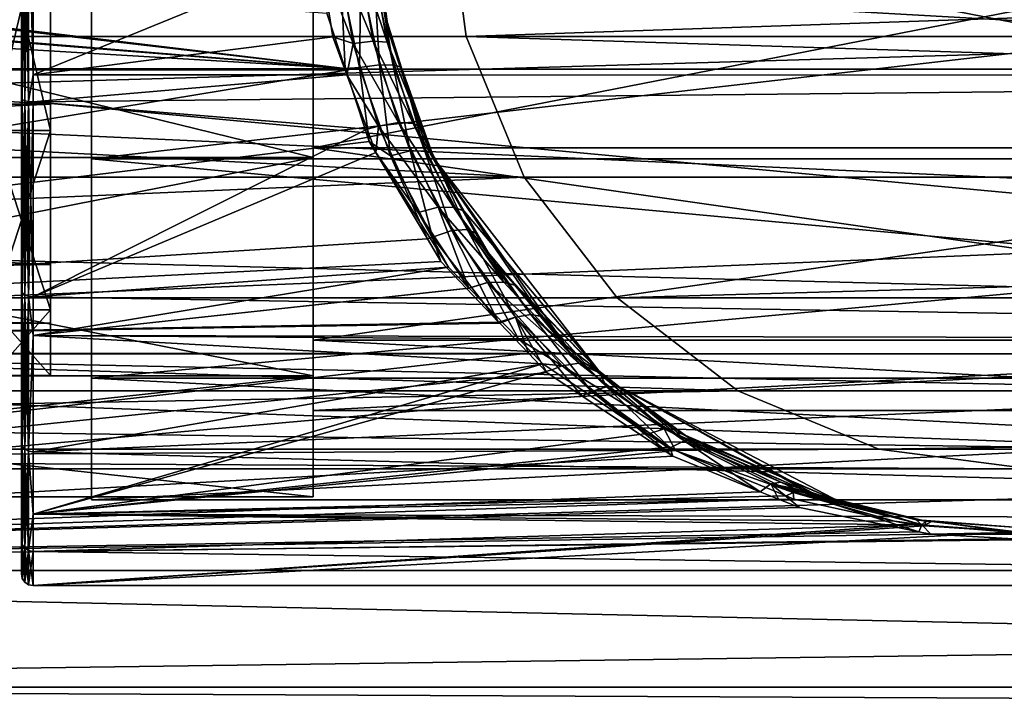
# Model space of a CAD drawing. Extents: x 0 to 200, y 18 to 95.
# Tile 166 of 256: x 91 to 108, y 33 to 45. Entities that reach past the tile are written whole.
import ezdxf

# ---------------------------------------------------------------- set-up
doc = ezdxf.new("R2010")
doc.units = 0

msp = doc.modelspace()

# ---------------------------------------------------------------- linework, layer by layer
for points in [[(92.199997, 51.91296, 55.730465), (92.199997, 47.227016, 56.799999), (92.199997, 42.541073, 36.269535)], [(92.199997, 47.227016, 35.200001), (92.199997, 51.91296, 55.730465), (92.199997, 42.541073, 36.269535)], [(90.999992, 47.227016, 57.799999), (90.999992, 50.873417, 34.777534), (90.999992, 43.580612, 57.222466)], [(90.999992, 50.873417, 34.777534), (90.999992, 47.227016, 34.200001), (90.999992, 43.580612, 57.222466)], [(91.499992, 43.477016, 264.504822), (33.5, 47.227016, 263.5), (33.5, 43.477016, 264.504822)], [(91.499992, 47.227016, 263.5), (33.5, 47.227016, 263.5), (91.499992, 43.477016, 264.504822)], [(91.499992, 47.227016, 278.5), (91.499992, 43.477016, 277.495178), (33.5, 43.477016, 277.495178)], [(33.5, 47.227016, 278.5), (91.499992, 47.227016, 278.5), (33.5, 43.477016, 277.495178)], [(118.275154, 47.227016, 282.913177), (34.499989, 47.227016, 282.913177), (34.840733, 44.638824, 282.572418)], [(117.93441, 44.638824, 282.572418), (118.275154, 47.227016, 282.913177), (34.840733, 44.638824, 282.572418)], [(98.275146, 47.227016, 262.913177), (98.615891, 44.638824, 263.253906), (54.159252, 44.638824, 263.253906)], [(54.499992, 47.227016, 262.913177), (98.275146, 47.227016, 262.913177), (54.159252, 44.638824, 263.253906)], [(122.799995, 44.077702, 284.641174), (66.999992, 47.227016, 285), (66.999992, 44.077702, 284.641174)], [(122.799995, 47.227016, 285), (66.999992, 47.227016, 285), (122.799995, 44.077702, 284.641174)], [(95.999992, 42.562767, 261.314575), (76.999992, 47.227016, 260.25), (76.999992, 42.562767, 261.314575)], [(95.999992, 47.227016, 260.25), (76.999992, 47.227016, 260.25), (95.999992, 42.562767, 261.314575)], [(95.999992, 47.227016, 281.75), (95.999992, 42.562767, 280.685425), (76.999992, 42.562767, 280.685425)], [(76.999992, 47.227016, 281.75), (95.999992, 47.227016, 281.75), (76.999992, 42.562767, 280.685425)], [(90.5, 47.227016, 262.600006), (91.499992, 43.027016, 263.725372), (90.5, 43.027016, 263.725372)], [(90.5, 47.227016, 262.600006), (91.499992, 47.227016, 262.600006), (91.499992, 43.027016, 263.725372)], [(91.499992, 47.227016, 279.399994), (90.5, 47.227016, 279.399994), (90.5, 43.027016, 278.274597)], [(91.499992, 43.027016, 278.274597), (91.499992, 47.227016, 279.399994), (90.5, 43.027016, 278.274597)], [(90.999992, 43.580612, 34.777534), (90.999992, 47.227016, 34.200001), (91.015221, 43.556965, 34.704742)], [(90.999992, 47.227016, 34.200001), (91.015221, 47.227016, 34.123463), (91.015221, 43.556965, 34.704742)], [(91.015221, 47.227016, 57.876537), (90.999992, 43.580612, 57.222466), (91.015221, 43.556965, 57.295258)], [(90.999992, 43.580612, 57.222466), (90.999992, 47.227016, 34.200001), (90.999992, 43.580612, 34.777534)], [(91.015221, 47.227016, 57.876537), (90.999992, 47.227016, 57.799999), (90.999992, 43.580612, 57.222466)], [(91.015221, 43.556965, 34.704742), (91.015221, 47.227016, 34.123463), (91.058571, 43.536911, 34.643032)], [(91.015221, 47.227016, 34.123463), (91.058571, 47.227016, 34.058578), (91.058571, 43.536911, 34.643032)], [(91.058571, 47.227016, 57.941422), (91.015221, 43.556965, 57.295258), (91.058571, 43.536911, 57.356968)], [(91.058571, 47.227016, 57.941422), (91.015221, 47.227016, 57.876537), (91.015221, 43.556965, 57.295258)], [(91.058571, 43.536911, 34.643032), (91.058571, 47.227016, 34.058578), (91.123451, 43.523518, 34.601803)], [(91.058571, 47.227016, 34.058578), (91.123451, 47.227016, 34.015224), (91.123451, 43.523518, 34.601803)], [(91.123451, 47.227016, 57.984776), (91.058571, 43.536911, 57.356968), (91.123451, 43.523518, 57.398201)], [(91.123451, 47.227016, 57.984776), (91.058571, 47.227016, 57.941422), (91.058571, 43.536911, 57.356968)], [(91.123451, 47.227016, 34.015224), (91.199997, 43.979828, 34.514305), (91.123451, 43.523518, 34.601803)], [(91.199997, 43.979828, 57.485695), (91.123451, 47.227016, 57.984776), (91.123451, 43.523518, 57.398201)], [(91.123451, 47.227016, 34.015224), (91.199997, 47.227016, 34), (91.199997, 43.979828, 34.514305)], [(91.199997, 47.227016, 58), (91.123451, 47.227016, 57.984776), (91.199997, 43.979828, 57.485695)], [(91.199997, 47.227016, 34), (135, 47.227016, 34), (135, 43.96973, 34.450539)], [(91.199997, 43.979828, 34.514305), (91.199997, 47.227016, 34), (135, 43.96973, 34.450539)], [(96.119995, 45.989258, 57.89827), (91.199997, 47.227016, 58), (91.199997, 43.979828, 57.485695)], [(91.499992, 47.227016, 263.5), (91.499992, 43.477016, 264.504822), (91.499992, 43.027016, 263.725372)], [(91.499992, 47.227016, 262.600006), (91.499992, 47.227016, 263.5), (91.499992, 43.027016, 263.725372)], [(91.499992, 43.477016, 277.495178), (91.499992, 47.227016, 279.399994), (91.499992, 43.027016, 278.274597)], [(91.499992, 47.227016, 278.5), (91.499992, 47.227016, 279.399994), (91.499992, 43.477016, 277.495178)], [(133, 42.541073, 36.269535), (92.199997, 47.227016, 35.200001), (92.199997, 42.541073, 36.269535)], [(92.199997, 47.227016, 56.799999), (92.199997, 42.541073, 55.730465), (92.199997, 42.541073, 36.269535)], [(133, 47.227016, 35.200001), (92.199997, 47.227016, 35.200001), (133, 42.541073, 36.269535)], [(133, 47.227016, 56.799999), (133, 42.541073, 55.730465), (92.199997, 42.541073, 55.730465)], [(92.199997, 47.227016, 56.799999), (133, 47.227016, 56.799999), (92.199997, 42.541073, 55.730465)], [(95.999992, 42.727016, 263.20578), (95.999992, 47.227016, 260.25), (95.999992, 42.562767, 261.314575)], [(95.999992, 47.227016, 280), (95.999992, 42.727016, 278.79422), (95.999992, 42.562767, 280.685425)], [(95.999992, 47.227016, 281.75), (95.999992, 47.227016, 280), (95.999992, 42.562767, 280.685425)], [(95.999992, 47.227016, 262), (95.999992, 47.227016, 260.25), (95.999992, 42.727016, 263.20578)], [(118.999992, 42.727016, 263.20578), (95.999992, 47.227016, 262), (95.999992, 42.727016, 263.20578)], [(118.999992, 47.227016, 262), (95.999992, 47.227016, 262), (118.999992, 42.727016, 263.20578)], [(118.999992, 47.227016, 280), (118.999992, 42.727016, 278.79422), (95.999992, 42.727016, 278.79422)], [(95.999992, 47.227016, 280), (118.999992, 47.227016, 280), (95.999992, 42.727016, 278.79422)], [(98.275146, 47.227016, 36), (174.799988, 47.227016, 36), (98.615891, 44.638824, 36.34074)], [(98.615891, 44.638824, 263.253906), (98.275146, 47.227016, 262.913177), (98.615891, 44.638824, 36.34074)], [(98.275146, 47.227016, 262.913177), (98.275146, 47.227016, 36), (98.615891, 44.638824, 36.34074)], [(98.615891, 44.638824, 36.34074), (174.799988, 47.227016, 36), (174.799988, 42.227016, 37.339745)], [(74.316643, 45.926861, 257.060516), (74.728935, 46.62606, 257.014862), (96.545555, 44.088249, 257.402344)], [(74.728935, 46.62606, 257.014862), (74.775101, 46.70435, 257.009766), (96.545555, 44.088249, 257.402344)], [(74.775101, 46.70435, 257.009766), (96.231926, 45.035286, 257.172638), (96.545555, 44.088249, 257.402344)], [(73.560524, 45.463825, 257.111481), (74.237709, 45.878529, 257.065826), (96.545555, 44.088249, 257.402344)], [(74.237709, 45.878529, 257.065826), (74.316643, 45.926861, 257.060516), (96.545555, 44.088249, 257.402344)], [(96.334763, 44.631504, 57.715942), (96.119995, 45.989258, 57.89827), (91.199997, 43.979828, 57.485695)], [(96.426964, 46.010456, 58.002789), (96.119995, 45.989258, 57.89827), (96.681061, 44.519485, 57.741039)], [(96.119995, 45.989258, 57.89827), (96.334763, 44.631504, 57.715942), (96.681061, 44.519485, 57.741039)], [(96.77092, 46.026127, 58.22604), (96.426964, 46.010456, 58.002789), (97.026245, 44.556744, 57.959797)], [(97.026245, 44.556744, 57.959797), (96.426964, 46.010456, 58.002789), (96.681061, 44.519485, 57.741039)], [(96.997948, 46.016129, 58.567722), (96.77092, 46.026127, 58.22604), (97.26281, 44.538433, 58.294609)], [(96.77092, 46.026127, 58.22604), (97.026245, 44.556744, 57.959797), (97.26281, 44.538433, 58.294609)], [(97.288773, 44.723507, 58.709862), (96.997948, 46.016129, 58.567722), (97.26281, 44.538433, 58.294609)], [(97.119308, 45.999557, 58.880196), (96.997948, 46.016129, 58.567722), (97.288773, 44.723507, 58.709862)], [(97.21637, 45.055992, 256.188171), (97.119308, 45.999557, 58.880196), (97.288773, 44.723507, 58.709862)], [(96.231926, 45.035286, 257.172638), (96.471352, 45.643929, 257.026825), (96.545555, 44.088249, 257.402344)], [(96.471352, 45.643929, 257.026825), (96.814903, 45.668266, 256.803894), (96.788887, 44.103355, 257.304688)], [(96.471352, 45.643929, 257.026825), (96.788887, 44.103355, 257.304688), (96.545555, 44.088249, 257.402344)], [(96.814903, 45.668266, 256.803894), (97.132103, 44.154179, 257.085724), (96.788887, 44.103355, 257.304688)], [(96.814903, 45.668266, 256.803894), (97.042679, 45.661793, 256.462708), (97.132103, 44.154179, 257.085724)], [(97.042679, 45.661793, 256.462708), (97.21637, 45.055992, 256.188171), (97.368675, 44.146046, 256.75061)], [(97.132103, 44.154179, 257.085724), (97.042679, 45.661793, 256.462708), (97.368675, 44.146046, 256.75061)], [(73.560524, 45.463825, 257.111481), (96.545555, 44.088249, 257.402344), (66.999992, 44.077702, 257.358826)], [(97.21637, 45.055992, 256.188171), (97.288773, 44.723507, 58.709862), (97.506714, 44.11536, 256.436829)], [(97.368675, 44.146046, 256.75061), (97.21637, 45.055992, 256.188171), (97.506714, 44.11536, 256.436829)], [(97.288773, 44.723507, 58.709862), (97.26281, 44.538433, 58.294609), (97.852348, 43.084114, 58.147713)], [(97.868851, 42.942162, 256.746979), (97.288773, 44.723507, 58.709862), (98.03582, 42.635475, 256.885162)], [(97.288773, 44.723507, 58.709862), (97.852348, 43.084114, 58.147713), (98.03582, 42.635475, 256.885162)], [(97.506714, 44.11536, 256.436829), (97.288773, 44.723507, 58.709862), (97.868851, 42.942162, 256.746979)], [(117.93441, 44.638824, 282.572418), (34.840733, 44.638824, 282.572418), (35.839737, 42.227016, 281.573425)], [(116.93541, 42.227016, 281.573425), (117.93441, 44.638824, 282.572418), (35.839737, 42.227016, 281.573425)], [(54.159252, 44.638824, 263.253906), (99.614899, 42.227016, 264.25293), (53.160252, 42.227016, 264.25293)], [(54.159252, 44.638824, 263.253906), (98.615891, 44.638824, 263.253906), (99.614899, 42.227016, 264.25293)], [(96.576744, 43.981613, 57.511532), (96.334763, 44.631504, 57.715942), (91.199997, 43.979828, 57.485695)], [(96.681061, 44.519485, 57.741039), (96.334763, 44.631504, 57.715942), (96.576744, 43.981613, 57.511532)], [(97.026245, 44.556744, 57.959797), (96.681061, 44.519485, 57.741039), (97.460754, 43.16433, 57.511505)], [(97.26281, 44.538433, 58.294609), (97.026245, 44.556744, 57.959797), (97.710938, 43.145573, 57.836231)], [(97.026245, 44.556744, 57.959797), (97.460754, 43.16433, 57.511505), (97.710938, 43.145573, 57.836231)], [(97.26281, 44.538433, 58.294609), (97.710938, 43.145573, 57.836231), (97.852348, 43.084114, 58.147713)], [(98.615891, 44.638824, 36.34074), (174.799988, 42.227016, 37.339745), (99.614899, 42.227016, 37.339745)], [(99.614899, 42.227016, 264.25293), (98.615891, 44.638824, 263.253906), (99.614899, 42.227016, 37.339745)], [(98.615891, 44.638824, 263.253906), (98.615891, 44.638824, 36.34074), (99.614899, 42.227016, 37.339745)], [(96.681061, 44.519485, 57.741039), (96.576744, 43.981613, 57.511532), (97.115082, 43.102032, 57.299332)], [(97.460754, 43.16433, 57.511505), (96.681061, 44.519485, 57.741039), (97.115082, 43.102032, 57.299332)], [(66.999992, 44.077702, 257.358826), (96.545555, 44.088249, 257.402344), (96.55484, 44.0602, 257.40918)], [(66.999992, 44.077702, 257.358826), (96.55484, 44.0602, 257.40918), (66.999992, 39.196945, 259.53186)], [(122.799995, 41.532703, 283.789642), (66.999992, 44.077702, 284.641174), (66.999992, 39.196945, 282.468109)], [(122.799995, 44.077702, 284.641174), (66.999992, 44.077702, 284.641174), (122.799995, 41.532703, 283.789642)], [(96.55484, 44.0602, 257.40918), (96.95916, 42.839298, 257.705353), (66.999992, 39.196945, 259.53186)], [(96.545555, 44.088249, 257.402344), (96.788887, 44.103355, 257.304688), (96.55484, 44.0602, 257.40918)], [(96.55484, 44.0602, 257.40918), (96.788887, 44.103355, 257.304688), (96.95916, 42.839298, 257.705353)], [(96.788887, 44.103355, 257.304688), (97.132103, 44.154179, 257.085724), (97.321457, 42.59499, 257.760193)], [(96.95916, 42.839298, 257.705353), (96.788887, 44.103355, 257.304688), (97.321457, 42.59499, 257.760193)], [(97.132103, 44.154179, 257.085724), (97.662155, 42.676617, 257.546692), (97.321457, 42.59499, 257.760193)], [(97.132103, 44.154179, 257.085724), (97.368675, 44.146046, 256.75061), (97.662155, 42.676617, 257.546692)], [(97.368675, 44.146046, 256.75061), (97.506714, 44.11536, 256.436829), (97.910301, 42.674911, 257.219971)], [(97.662155, 42.676617, 257.546692), (97.368675, 44.146046, 256.75061), (97.910301, 42.674911, 257.219971)], [(97.506714, 44.11536, 256.436829), (97.868851, 42.942162, 256.746979), (97.910301, 42.674911, 257.219971)], [(91.123451, 43.523518, 34.601803), (91.199997, 43.979828, 34.514305), (91.199997, 43.51881, 34.587322)], [(91.199997, 43.979828, 57.485695), (91.123451, 43.523518, 57.398201), (91.199997, 43.51881, 57.412678)], [(96.576744, 43.981613, 57.511532), (91.199997, 43.51881, 57.412678), (96.923187, 43.051147, 57.218876)], [(96.576744, 43.981613, 57.511532), (91.199997, 43.979828, 57.485695), (91.199997, 43.51881, 57.412678)], [(91.199997, 43.979828, 34.514305), (135, 43.96973, 34.450539), (91.199997, 43.51881, 34.587322)], [(91.199997, 43.51881, 34.587322), (135, 43.96973, 34.450539), (135, 39.43364, 36.87513)], [(97.115082, 43.102032, 57.299332), (96.576744, 43.981613, 57.511532), (96.923187, 43.051147, 57.218876)], [(90.999992, 40.291149, 36.453598), (90.999992, 43.580612, 34.777534), (91.015221, 40.246162, 36.391682)], [(90.999992, 43.580612, 34.777534), (91.015221, 43.556965, 34.704742), (91.015221, 40.246162, 36.391682)], [(90.999992, 43.580612, 57.222466), (90.999992, 43.580612, 34.777534), (90.999992, 40.291149, 36.453598)], [(90.999992, 40.291149, 55.546402), (90.999992, 43.580612, 57.222466), (90.999992, 40.291149, 36.453598)], [(91.015221, 43.556965, 57.295258), (90.999992, 43.580612, 57.222466), (90.999992, 40.291149, 55.546402)], [(91.015221, 43.556965, 57.295258), (90.999992, 40.291149, 55.546402), (91.015221, 40.246162, 55.608318)], [(91.015221, 40.246162, 36.391682), (91.015221, 43.556965, 34.704742), (91.058571, 40.208023, 36.339188)], [(91.015221, 43.556965, 34.704742), (91.058571, 43.536911, 34.643032), (91.058571, 40.208023, 36.339188)], [(91.058571, 43.536911, 57.356968), (91.015221, 43.556965, 57.295258), (91.015221, 40.246162, 55.608318)], [(91.058571, 43.536911, 57.356968), (91.015221, 40.246162, 55.608318), (91.058571, 40.208023, 55.660812)], [(91.058571, 40.208023, 36.339188), (91.058571, 43.536911, 34.643032), (91.123451, 40.182541, 36.304111)], [(91.058571, 43.536911, 34.643032), (91.123451, 43.523518, 34.601803), (91.123451, 40.182541, 36.304111)], [(91.123451, 43.523518, 57.398201), (91.058571, 43.536911, 57.356968), (91.058571, 40.208023, 55.660812)], [(91.123451, 43.523518, 57.398201), (91.058571, 40.208023, 55.660812), (91.123451, 40.182541, 55.695889)], [(91.123451, 40.182541, 36.304111), (91.123451, 43.523518, 34.601803), (91.199997, 40.173592, 36.291798)], [(91.123451, 43.523518, 34.601803), (91.199997, 43.51881, 34.587322), (91.199997, 40.173592, 36.291798)], [(91.199997, 43.51881, 57.412678), (91.123451, 43.523518, 57.398201), (91.123451, 40.182541, 55.695889)], [(91.199997, 43.51881, 57.412678), (91.123451, 40.182541, 55.695889), (91.199997, 40.173592, 55.708206)], [(91.199997, 40.173592, 36.291798), (91.199997, 43.51881, 34.587322), (135, 39.43364, 36.87513)], [(96.923187, 43.051147, 57.218876), (91.199997, 43.51881, 57.412678), (91.199997, 40.173592, 55.708206)], [(91.499992, 40.731827, 267.25), (33.5, 43.477016, 264.504822), (33.5, 40.731827, 267.25)], [(91.499992, 43.477016, 264.504822), (33.5, 43.477016, 264.504822), (91.499992, 40.731827, 267.25)], [(91.499992, 43.477016, 277.495178), (91.499992, 40.731827, 274.75), (33.5, 40.731827, 274.75)], [(33.5, 43.477016, 277.495178), (91.499992, 43.477016, 277.495178), (33.5, 40.731827, 274.75)], [(91.499992, 43.477016, 264.504822), (91.499992, 40.731827, 267.25), (91.499992, 39.9524, 266.799988)], [(91.499992, 43.027016, 263.725372), (91.499992, 43.477016, 264.504822), (91.499992, 39.9524, 266.799988)], [(91.499992, 43.477016, 277.495178), (91.499992, 43.027016, 278.274597), (91.499992, 40.731827, 274.75)], [(90.5, 43.027016, 263.725372), (91.499992, 39.9524, 266.799988), (90.5, 39.9524, 266.799988)], [(90.5, 43.027016, 263.725372), (91.499992, 43.027016, 263.725372), (91.499992, 39.9524, 266.799988)], [(91.499992, 43.027016, 278.274597), (90.5, 43.027016, 278.274597), (90.5, 39.9524, 275.200012)], [(91.499992, 39.9524, 275.200012), (91.499992, 43.027016, 278.274597), (90.5, 39.9524, 275.200012)], [(97.073044, 42.648689, 57.092293), (96.923187, 43.051147, 57.218876), (91.199997, 40.173592, 55.708206)], [(91.499992, 40.731827, 274.75), (91.499992, 43.027016, 278.274597), (91.499992, 39.9524, 275.200012)], [(97.115082, 43.102032, 57.299332), (96.923187, 43.051147, 57.218876), (97.073044, 42.648689, 57.092293)], [(97.115082, 43.102032, 57.299332), (97.073044, 42.648689, 57.092293), (97.795982, 41.620171, 56.619194)], [(97.460754, 43.16433, 57.511505), (97.115082, 43.102032, 57.299332), (98.139214, 41.714985, 56.823154)], [(98.139214, 41.714985, 56.823154), (97.115082, 43.102032, 57.299332), (97.795982, 41.620171, 56.619194)], [(97.710938, 43.145573, 57.836231), (97.460754, 43.16433, 57.511505), (98.405434, 41.706261, 57.135311)], [(97.460754, 43.16433, 57.511505), (98.139214, 41.714985, 56.823154), (98.405434, 41.706261, 57.135311)], [(97.710938, 43.145573, 57.836231), (98.405434, 41.706261, 57.135311), (98.578316, 41.651043, 57.432705)], [(98.01358, 42.615108, 57.986889), (97.710938, 43.145573, 57.836231), (98.578316, 41.651043, 57.432705)], [(98.011208, 42.621998, 57.989254), (97.710938, 43.145573, 57.836231), (98.01358, 42.615108, 57.986889)], [(97.852348, 43.084114, 58.147713), (97.710938, 43.145573, 57.836231), (98.011208, 42.621998, 57.989254)], [(98.03582, 42.635475, 256.885162), (97.852348, 43.084114, 58.147713), (98.011208, 42.621998, 57.989254)], [(97.910301, 42.674911, 257.219971), (97.868851, 42.942162, 256.746979), (98.03582, 42.635475, 256.885162)], [(96.95916, 42.839298, 257.705353), (97.955971, 41.16729, 258.409363), (66.999992, 39.196945, 259.53186)], [(95.999992, 42.727016, 278.79422), (95.999992, 39.432785, 275.5), (95.999992, 38.822327, 277.702515)], [(95.999992, 42.562767, 280.685425), (95.999992, 42.727016, 278.79422), (95.999992, 38.822327, 277.702515)], [(95.999992, 42.727016, 263.20578), (95.999992, 42.562767, 261.314575), (95.999992, 39.432785, 266.5)], [(118.999992, 39.432785, 266.5), (95.999992, 42.727016, 263.20578), (95.999992, 39.432785, 266.5)], [(118.999992, 42.727016, 263.20578), (95.999992, 42.727016, 263.20578), (118.999992, 39.432785, 266.5)], [(118.999992, 42.727016, 278.79422), (118.999992, 39.432785, 275.5), (95.999992, 39.432785, 275.5)], [(95.999992, 42.727016, 278.79422), (118.999992, 42.727016, 278.79422), (95.999992, 39.432785, 275.5)], [(96.95916, 42.839298, 257.705353), (97.321457, 42.59499, 257.760193), (97.955971, 41.16729, 258.409363)], [(97.321457, 42.59499, 257.760193), (97.662155, 42.676617, 257.546692), (98.040977, 41.19836, 258.354462)], [(97.662155, 42.676617, 257.546692), (98.375099, 41.314209, 258.146454), (98.040977, 41.19836, 258.354462)], [(97.662155, 42.676617, 257.546692), (97.910301, 42.674911, 257.219971), (98.375099, 41.314209, 258.146454)], [(97.910301, 42.674911, 257.219971), (98.633583, 41.327869, 257.828156), (98.375099, 41.314209, 258.146454)], [(97.910301, 42.674911, 257.219971), (98.03582, 42.635475, 256.885162), (98.633583, 41.327869, 257.828156)], [(95.999992, 38.822327, 264.297485), (76.999992, 42.562767, 261.314575), (76.999992, 38.822327, 264.297485)], [(95.999992, 42.562767, 261.314575), (76.999992, 42.562767, 261.314575), (95.999992, 38.822327, 264.297485)], [(95.999992, 42.562767, 280.685425), (95.999992, 38.822327, 277.702515), (76.999992, 38.822327, 277.702515)], [(76.999992, 42.562767, 280.685425), (95.999992, 42.562767, 280.685425), (76.999992, 38.822327, 277.702515)], [(98.315575, 40.685989, 56.060566), (97.073044, 42.648689, 57.092293), (91.199997, 40.173592, 55.708206)], [(92.199997, 38.783234, 39.266312), (92.199997, 42.541073, 36.269535), (92.199997, 36.697792, 48.403225)], [(92.199997, 42.541073, 36.269535), (92.199997, 38.783234, 52.733688), (92.199997, 36.697792, 48.403225)], [(133, 38.783234, 39.266312), (92.199997, 42.541073, 36.269535), (92.199997, 38.783234, 39.266312)], [(133, 42.541073, 36.269535), (92.199997, 42.541073, 36.269535), (133, 38.783234, 39.266312)], [(133, 42.541073, 55.730465), (133, 38.783234, 52.733688), (92.199997, 38.783234, 52.733688)], [(92.199997, 42.541073, 55.730465), (133, 42.541073, 55.730465), (92.199997, 38.783234, 52.733688)], [(92.199997, 42.541073, 36.269535), (92.199997, 42.541073, 55.730465), (92.199997, 38.783234, 52.733688)], [(95.999992, 39.432785, 266.5), (95.999992, 42.562767, 261.314575), (95.999992, 38.822327, 264.297485)], [(97.795982, 41.620171, 56.619194), (97.073044, 42.648689, 57.092293), (98.315575, 40.685989, 56.060566)], [(97.321457, 42.59499, 257.760193), (98.040977, 41.19836, 258.354462), (97.955971, 41.16729, 258.409363)], [(98.03582, 42.635475, 256.885162), (98.011208, 42.621998, 57.989254), (98.782028, 41.264801, 257.502747)], [(98.011208, 42.621998, 57.989254), (98.01358, 42.615108, 57.986889), (98.902473, 41.04356, 257.602448)], [(98.782028, 41.264801, 257.502747), (98.011208, 42.621998, 57.989254), (98.902473, 41.04356, 257.602448)], [(100.327988, 39.344097, 258.709961), (98.01358, 42.615108, 57.986889), (100.889664, 38.905899, 259.096222)], [(98.01358, 42.615108, 57.986889), (98.578316, 41.651043, 57.432705), (100.889664, 38.905899, 259.096222)], [(99.913651, 39.838066, 258.388062), (98.01358, 42.615108, 57.986889), (100.327988, 39.344097, 258.709961)], [(98.902473, 41.04356, 257.602448), (98.01358, 42.615108, 57.986889), (99.913651, 39.838066, 258.388062)], [(98.633583, 41.327869, 257.828156), (98.03582, 42.635475, 256.885162), (98.782028, 41.264801, 257.502747)], [(115.346222, 40.155949, 279.984253), (35.839737, 42.227016, 281.573425), (37.428932, 40.155949, 279.984253)], [(116.93541, 42.227016, 281.573425), (35.839737, 42.227016, 281.573425), (115.346222, 40.155949, 279.984253)], [(99.614899, 42.227016, 264.25293), (101.204079, 40.155949, 265.842102), (51.571064, 40.155949, 265.842102)], [(53.160252, 42.227016, 264.25293), (99.614899, 42.227016, 264.25293), (51.571064, 40.155949, 265.842102)], [(99.614899, 42.227016, 37.339745), (174.799988, 42.227016, 37.339745), (101.204079, 40.155949, 38.928932)], [(101.204079, 40.155949, 265.842102), (99.614899, 42.227016, 264.25293), (101.204079, 40.155949, 38.928932)], [(99.614899, 42.227016, 264.25293), (99.614899, 42.227016, 37.339745), (101.204079, 40.155949, 38.928932)], [(101.204079, 40.155949, 38.928932), (174.799988, 42.227016, 37.339745), (103.275146, 38.566761, 41)], [(174.799988, 42.227016, 37.339745), (174.799988, 38.566761, 41), (103.275146, 38.566761, 41)], [(98.139214, 41.714985, 56.823154), (97.795982, 41.620171, 56.619194), (98.665123, 40.327049, 55.779507)], [(98.983673, 40.418766, 55.986881), (98.139214, 41.714985, 56.823154), (98.665123, 40.327049, 55.779507)], [(99.262703, 40.429897, 56.287571), (98.139214, 41.714985, 56.823154), (98.983673, 40.418766, 55.986881)], [(98.405434, 41.706261, 57.135311), (98.139214, 41.714985, 56.823154), (99.262703, 40.429897, 56.287571)], [(99.094116, 40.770527, 56.926548), (98.405434, 41.706261, 57.135311), (99.262703, 40.429897, 56.287571)], [(98.578316, 41.651043, 57.432705), (98.405434, 41.706261, 57.135311), (99.094116, 40.770527, 56.926548)], [(122.799995, 39.196945, 282.468109), (122.799995, 41.532703, 283.789642), (66.999992, 39.196945, 282.468109)], [(97.795982, 41.620171, 56.619194), (98.315575, 40.685989, 56.060566), (98.665123, 40.327049, 55.779507)], [(98.578316, 41.651043, 57.432705), (99.094116, 40.770527, 56.926548), (100.889664, 38.905899, 259.096222)], [(98.375099, 41.314209, 258.146454), (98.633583, 41.327869, 257.828156), (99.462593, 39.828789, 259.013306)], [(98.633583, 41.327869, 257.828156), (99.727364, 39.871826, 258.702881), (99.462593, 39.828789, 259.013306)], [(98.633583, 41.327869, 257.828156), (98.902473, 41.04356, 257.602448), (99.727364, 39.871826, 258.702881)], [(98.633583, 41.327869, 257.828156), (98.782028, 41.264801, 257.502747), (98.902473, 41.04356, 257.602448)], [(97.955971, 41.16729, 258.409363), (98.184906, 40.783283, 258.571075), (66.999992, 39.196945, 259.53186)], [(97.955971, 41.16729, 258.409363), (98.040977, 41.19836, 258.354462), (98.184906, 40.783283, 258.571075)], [(98.040977, 41.19836, 258.354462), (98.375099, 41.314209, 258.146454), (99.175209, 39.744286, 259.220428)], [(98.184906, 40.783283, 258.571075), (98.040977, 41.19836, 258.354462), (99.175209, 39.744286, 259.220428)], [(98.375099, 41.314209, 258.146454), (99.462593, 39.828789, 259.013306), (99.175209, 39.744286, 259.220428)], [(99.727364, 39.871826, 258.702881), (98.902473, 41.04356, 257.602448), (99.913651, 39.838066, 258.388062)], [(91.499992, 39.727016, 271), (33.5, 40.731827, 267.25), (33.5, 39.727016, 271)], [(91.499992, 40.731827, 274.75), (91.499992, 39.727016, 271), (33.5, 39.727016, 271)], [(33.5, 40.731827, 274.75), (91.499992, 40.731827, 274.75), (33.5, 39.727016, 271)], [(91.499992, 40.731827, 267.25), (33.5, 40.731827, 267.25), (91.499992, 39.727016, 271)], [(98.184906, 40.783283, 258.571075), (99.175209, 39.744286, 259.220428), (66.999992, 39.196945, 259.53186)], [(98.665123, 40.327049, 55.779507), (98.315575, 40.685989, 56.060566), (91.199997, 39.511948, 55.046562)], [(98.315575, 40.685989, 56.060566), (91.199997, 40.173592, 55.708206), (91.199997, 39.511948, 55.046562)], [(91.499992, 40.731827, 267.25), (91.499992, 39.727016, 271), (91.499992, 38.827015, 271)], [(91.499992, 39.9524, 266.799988), (91.499992, 40.731827, 267.25), (91.499992, 38.827015, 271)], [(91.499992, 40.731827, 274.75), (91.499992, 39.9524, 275.200012), (91.499992, 39.727016, 271)], [(99.094116, 40.770527, 56.926548), (99.45118, 40.373875, 56.587498), (100.889664, 38.905899, 259.096222)], [(99.094116, 40.770527, 56.926548), (99.262703, 40.429897, 56.287571), (99.45118, 40.373875, 56.587498)], [(98.670326, 40.321712, 55.77533), (98.665123, 40.327049, 55.779507), (91.199997, 39.511948, 55.046562)], [(98.670326, 40.321712, 55.77533), (91.199997, 39.511948, 55.046562), (99.513786, 39.455589, 55.097137)], [(98.983673, 40.418766, 55.986881), (98.665123, 40.327049, 55.779507), (98.670326, 40.321712, 55.77533)], [(98.983673, 40.418766, 55.986881), (98.670326, 40.321712, 55.77533), (99.513786, 39.455589, 55.097137)], [(99.262703, 40.429897, 56.287571), (98.983673, 40.418766, 55.986881), (100.547348, 39.041264, 55.060287)], [(98.983673, 40.418766, 55.986881), (99.513786, 39.455589, 55.097137), (100.260826, 38.99424, 54.770317)], [(100.547348, 39.041264, 55.060287), (98.983673, 40.418766, 55.986881), (100.260826, 38.99424, 54.770317)], [(99.45118, 40.373875, 56.587498), (99.262703, 40.429897, 56.287571), (100.547348, 39.041264, 55.060287)], [(99.45118, 40.373875, 56.587498), (100.645859, 39.046734, 55.453075), (100.889664, 38.905899, 259.096222)], [(100.645859, 39.046734, 55.453075), (99.45118, 40.373875, 56.587498), (100.547348, 39.041264, 55.060287)], [(113.275154, 38.566761, 277.913177), (37.428932, 40.155949, 279.984253), (39.5, 38.566761, 277.913177)], [(115.346222, 40.155949, 279.984253), (37.428932, 40.155949, 279.984253), (113.275154, 38.566761, 277.913177)], [(51.571064, 40.155949, 265.842102), (103.275146, 38.566761, 267.913177), (49.499989, 38.566761, 267.913177)], [(51.571064, 40.155949, 265.842102), (101.204079, 40.155949, 265.842102), (103.275146, 38.566761, 267.913177)], [(90.999992, 40.291149, 36.453598), (91.015221, 40.246162, 36.391682), (91.015221, 37.618694, 39.019146)], [(90.999992, 37.680614, 39.064133), (90.999992, 40.291149, 36.453598), (91.015221, 37.618694, 39.019146)], [(90.999992, 37.680614, 52.935867), (90.999992, 40.291149, 36.453598), (90.999992, 37.680614, 39.064133)], [(90.999992, 40.291149, 55.546402), (90.999992, 40.291149, 36.453598), (90.999992, 37.680614, 52.935867)], [(91.015221, 40.246162, 55.608318), (90.999992, 40.291149, 55.546402), (90.999992, 37.680614, 52.935867)], [(91.015221, 40.246162, 55.608318), (90.999992, 37.680614, 52.935867), (91.015221, 37.618694, 52.980854)], [(91.015221, 40.246162, 36.391682), (91.058571, 40.208023, 36.339188), (91.058571, 37.566204, 38.98101)], [(91.015221, 37.618694, 39.019146), (91.015221, 40.246162, 36.391682), (91.058571, 37.566204, 38.98101)], [(91.058571, 40.208023, 55.660812), (91.015221, 40.246162, 55.608318), (91.015221, 37.618694, 52.980854)], [(91.058571, 40.208023, 55.660812), (91.015221, 37.618694, 52.980854), (91.058571, 37.566204, 53.01899)], [(91.058571, 40.208023, 36.339188), (91.123451, 40.182541, 36.304111), (91.123451, 37.531128, 38.955524)], [(91.058571, 37.566204, 38.98101), (91.058571, 40.208023, 36.339188), (91.123451, 37.531128, 38.955524)], [(91.123451, 40.182541, 55.695889), (91.058571, 40.208023, 55.660812), (91.058571, 37.566204, 53.01899)], [(91.123451, 40.182541, 55.695889), (91.058571, 37.566204, 53.01899), (91.123451, 37.531128, 53.044476)], [(91.123451, 40.182541, 36.304111), (91.199997, 39.511948, 36.953438), (91.123451, 37.531128, 38.955524)], [(91.199997, 39.511948, 55.046562), (91.123451, 40.182541, 55.695889), (91.123451, 37.531128, 53.044476)], [(91.123451, 40.182541, 36.304111), (91.199997, 40.173592, 36.291798), (91.199997, 39.511948, 36.953438)], [(91.199997, 40.173592, 55.708206), (91.123451, 40.182541, 55.695889), (91.199997, 39.511948, 55.046562)], [(91.199997, 39.511948, 36.953438), (91.199997, 40.173592, 36.291798), (135, 39.43364, 36.87513)], [(103.275146, 38.566761, 267.913177), (101.204079, 40.155949, 265.842102), (103.275146, 38.566761, 41)], [(101.204079, 40.155949, 265.842102), (101.204079, 40.155949, 38.928932), (103.275146, 38.566761, 41)], [(91.499992, 39.9524, 275.200012), (90.5, 39.9524, 275.200012), (90.5, 38.827015, 271)], [(91.499992, 38.827015, 271), (91.499992, 39.9524, 275.200012), (90.5, 38.827015, 271)], [(90.5, 39.9524, 266.799988), (91.499992, 38.827015, 271), (90.5, 38.827015, 271)], [(90.5, 39.9524, 266.799988), (91.499992, 39.9524, 266.799988), (91.499992, 38.827015, 271)], [(91.499992, 39.727016, 271), (91.499992, 39.9524, 275.200012), (91.499992, 38.827015, 271)], [(99.175209, 39.744286, 259.220428), (99.462593, 39.828789, 259.013306), (99.193626, 39.72496, 259.232513)], [(99.193626, 39.72496, 259.232513), (99.462593, 39.828789, 259.013306), (99.683624, 39.210865, 259.553802)], [(99.462593, 39.828789, 259.013306), (99.727364, 39.871826, 258.702881), (100.763817, 38.55135, 259.964752)], [(100.000092, 38.878841, 259.761322), (99.462593, 39.828789, 259.013306), (100.607681, 38.474895, 260.105988)], [(99.462593, 39.828789, 259.013306), (100.763817, 38.55135, 259.964752), (100.607681, 38.474895, 260.105988)], [(99.683624, 39.210865, 259.553802), (99.462593, 39.828789, 259.013306), (100.000092, 38.878841, 259.761322)], [(99.727364, 39.871826, 258.702881), (101.023331, 38.632618, 259.657562), (100.763817, 38.55135, 259.964752)], [(99.727364, 39.871826, 258.702881), (100.327988, 39.344097, 258.709961), (101.023331, 38.632618, 259.657562)], [(99.727364, 39.871826, 258.702881), (99.913651, 39.838066, 258.388062), (100.327988, 39.344097, 258.709961)], [(99.175209, 39.744286, 259.220428), (99.193626, 39.72496, 259.232513), (66.999992, 39.196945, 259.53186)], [(99.193626, 39.72496, 259.232513), (99.683624, 39.210865, 259.553802), (66.999992, 39.196945, 259.53186)], [(91.123451, 37.531128, 38.955524), (91.199997, 39.511948, 36.953438), (91.199997, 37.51881, 38.946575)], [(91.199997, 39.511948, 55.046562), (91.123451, 37.531128, 53.044476), (91.199997, 37.51881, 53.053425)], [(91.199997, 39.511948, 36.953438), (135, 39.43364, 36.87513), (91.199997, 37.51881, 38.946575)], [(99.929398, 39.028809, 54.762959), (91.199997, 39.511948, 55.046562), (91.199997, 37.51881, 53.053425)], [(99.513786, 39.455589, 55.097137), (91.199997, 39.511948, 55.046562), (99.929398, 39.028809, 54.762959)], [(91.199997, 37.51881, 38.946575), (135, 39.43364, 36.87513), (135, 36.329296, 40.976082)], [(95.999992, 39.432785, 275.5), (95.999992, 38.227016, 271), (95.999992, 36.74654, 273.39212)], [(95.999992, 38.822327, 277.702515), (95.999992, 39.432785, 275.5), (95.999992, 36.74654, 273.39212)], [(95.999992, 39.432785, 266.5), (95.999992, 38.822327, 264.297485), (95.999992, 38.227016, 271)], [(118.999992, 38.227016, 271), (95.999992, 39.432785, 266.5), (95.999992, 38.227016, 271)], [(118.999992, 39.432785, 275.5), (118.999992, 38.227016, 271), (95.999992, 38.227016, 271)], [(95.999992, 39.432785, 275.5), (118.999992, 39.432785, 275.5), (95.999992, 38.227016, 271)], [(118.999992, 39.432785, 266.5), (95.999992, 39.432785, 266.5), (118.999992, 38.227016, 271)], [(99.513786, 39.455589, 55.097137), (99.929398, 39.028809, 54.762959), (100.260826, 38.99424, 54.770317)], [(100.327988, 39.344097, 258.709961), (100.889664, 38.905899, 259.096222), (101.023331, 38.632618, 259.657562)], [(66.999992, 39.196945, 259.53186), (99.683624, 39.210865, 259.553802), (66.999992, 35.485626, 263.375061)], [(99.683624, 39.210865, 259.553802), (100.000092, 38.878841, 259.761322), (66.999992, 35.485626, 263.375061)], [(122.799995, 37.156258, 280.72522), (66.999992, 39.196945, 282.468109), (66.999992, 35.485626, 278.624939)], [(122.799995, 39.196945, 282.468109), (66.999992, 39.196945, 282.468109), (122.799995, 37.156258, 280.72522)], [(100.088074, 38.922661, 54.6441), (99.929398, 39.028809, 54.762959), (91.199997, 36.45269, 50.961044)], [(99.929398, 39.028809, 54.762959), (91.199997, 37.51881, 53.053425), (91.199997, 36.45269, 50.961044)], [(100.260826, 38.99424, 54.770317), (99.929398, 39.028809, 54.762959), (100.088074, 38.922661, 54.6441)], [(100.260826, 38.99424, 54.770317), (100.088074, 38.922661, 54.6441), (101.713951, 37.834972, 53.426208)], [(100.547348, 39.041264, 55.060287), (100.260826, 38.99424, 54.770317), (102.012085, 37.915951, 53.745079)], [(100.260826, 38.99424, 54.770317), (101.713951, 37.834972, 53.426208), (101.732018, 37.825119, 53.459244)], [(102.012085, 37.915951, 53.745079), (100.260826, 38.99424, 54.770317), (101.732018, 37.825119, 53.459244)], [(100.645859, 39.046734, 55.453075), (100.547348, 39.041264, 55.060287), (100.871979, 38.883705, 55.253052)], [(100.871979, 38.883705, 55.253052), (100.547348, 39.041264, 55.060287), (102.012085, 37.915951, 53.745079)], [(100.889664, 38.905899, 259.096222), (100.645859, 39.046734, 55.453075), (100.871979, 38.883705, 55.253052)], [(100.000092, 38.878841, 259.761322), (100.607681, 38.474895, 260.105988), (66.999992, 35.485626, 263.375061)], [(95.999992, 36.74654, 268.60791), (76.999992, 38.822327, 264.297485), (76.999992, 36.74654, 268.60791)], [(95.999992, 38.822327, 264.297485), (76.999992, 38.822327, 264.297485), (95.999992, 36.74654, 268.60791)], [(95.999992, 38.822327, 277.702515), (95.999992, 36.74654, 273.39212), (76.999992, 36.74654, 273.39212)], [(76.999992, 38.822327, 277.702515), (95.999992, 38.822327, 277.702515), (76.999992, 36.74654, 273.39212)], [(101.713951, 37.834972, 53.426208), (100.088074, 38.922661, 54.6441), (91.199997, 36.45269, 50.961044)], [(95.999992, 38.227016, 271), (95.999992, 38.822327, 264.297485), (95.999992, 36.74654, 268.60791)], [(100.889664, 38.905899, 259.096222), (100.871979, 38.883705, 55.253052), (101.233566, 38.637592, 259.332733)], [(101.233566, 38.637592, 259.332733), (100.871979, 38.883705, 55.253052), (102.238503, 37.898468, 54.044243)], [(100.871979, 38.883705, 55.253052), (102.012085, 37.915951, 53.745079), (102.238503, 37.898468, 54.044243)], [(100.889664, 38.905899, 259.096222), (101.233566, 38.637592, 259.332733), (101.023331, 38.632618, 259.657562)], [(133, 36.697792, 43.596775), (92.199997, 38.783234, 39.266312), (92.199997, 36.697792, 43.596775)], [(92.199997, 38.783234, 39.266312), (92.199997, 36.697792, 48.403225), (92.199997, 36.697792, 43.596775)], [(133, 38.783234, 39.266312), (92.199997, 38.783234, 39.266312), (133, 36.697792, 43.596775)], [(133, 38.783234, 52.733688), (133, 36.697792, 48.403225), (92.199997, 36.697792, 48.403225)], [(92.199997, 38.783234, 52.733688), (133, 38.783234, 52.733688), (92.199997, 36.697792, 48.403225)], [(100.763817, 38.55135, 259.964752), (101.023331, 38.632618, 259.657562), (102.111771, 37.585854, 260.834717)], [(101.023331, 38.632618, 259.657562), (101.233566, 38.637592, 259.332733), (102.352333, 37.70652, 260.525055)], [(101.023331, 38.632618, 259.657562), (102.352333, 37.70652, 260.525055), (102.111771, 37.585854, 260.834717)], [(102.220207, 37.867844, 260.011261), (101.233566, 38.637592, 259.332733), (105.018929, 36.661678, 52.000645)], [(101.233566, 38.637592, 259.332733), (104.704651, 36.73222, 52.157875), (105.018929, 36.661678, 52.000645)], [(101.233566, 38.637592, 259.332733), (104.435707, 36.849316, 52.358727), (104.704651, 36.73222, 52.157875)], [(101.233566, 38.637592, 259.332733), (102.562431, 37.664921, 53.757694), (104.435707, 36.849316, 52.358727)], [(101.233566, 38.637592, 259.332733), (102.238503, 37.898468, 54.044243), (102.562431, 37.664921, 53.757694)], [(101.233566, 38.637592, 259.332733), (102.220207, 37.867844, 260.011261), (102.352333, 37.70652, 260.525055)], [(110.863342, 37.567757, 275.501373), (39.5, 38.566761, 277.913177), (41.911797, 37.567757, 275.501373)], [(113.275154, 38.566761, 277.913177), (39.5, 38.566761, 277.913177), (110.863342, 37.567757, 275.501373)], [(103.275146, 38.566761, 267.913177), (105.686966, 37.567757, 270.324982), (47.088192, 37.567757, 270.324982)], [(49.499989, 38.566761, 267.913177), (103.275146, 38.566761, 267.913177), (47.088192, 37.567757, 270.324982)], [(100.607681, 38.474895, 260.105988), (102.160469, 37.442551, 260.986816), (66.999992, 35.485626, 263.375061)], [(100.607681, 38.474895, 260.105988), (100.763817, 38.55135, 259.964752), (102.160469, 37.442551, 260.986816)], [(100.763817, 38.55135, 259.964752), (102.111771, 37.585854, 260.834717), (102.160469, 37.442551, 260.986816)], [(103.275146, 38.566761, 41), (174.799988, 38.566761, 41), (105.686966, 37.567757, 43.411808)], [(105.686966, 37.567757, 270.324982), (103.275146, 38.566761, 267.913177), (105.686966, 37.567757, 43.411808)], [(103.275146, 38.566761, 267.913177), (103.275146, 38.566761, 41), (105.686966, 37.567757, 43.411808)], [(105.686966, 37.567757, 43.411808), (174.799988, 38.566761, 41), (108.275154, 37.227016, 46)], [(95.999992, 36.74654, 273.39212), (95.999992, 38.227016, 271), (95.999992, 36.74654, 268.60791)], [(102.070068, 37.596737, 53.159451), (101.713951, 37.834972, 53.426208), (91.199997, 36.45269, 50.961044)], [(101.732018, 37.825119, 53.459244), (101.713951, 37.834972, 53.426208), (102.070068, 37.596737, 53.159451)], [(102.012085, 37.915951, 53.745079), (101.732018, 37.825119, 53.459244), (102.206253, 37.54089, 53.072495)], [(101.732018, 37.825119, 53.459244), (102.070068, 37.596737, 53.159451), (102.206253, 37.54089, 53.072495)], [(104.435707, 36.849316, 52.358727), (102.012085, 37.915951, 53.745079), (104.221527, 36.821838, 52.032333)], [(102.012085, 37.915951, 53.745079), (102.206253, 37.54089, 53.072495), (104.221527, 36.821838, 52.032333)], [(102.562431, 37.664921, 53.757694), (102.012085, 37.915951, 53.745079), (104.435707, 36.849316, 52.358727)], [(102.238503, 37.898468, 54.044243), (102.012085, 37.915951, 53.745079), (102.562431, 37.664921, 53.757694)], [(102.541031, 37.712387, 260.18576), (102.220207, 37.867844, 260.011261), (105.018929, 36.661678, 52.000645)], [(102.220207, 37.867844, 260.011261), (102.541031, 37.712387, 260.18576), (102.352333, 37.70652, 260.525055)], [(90.999992, 37.680614, 39.064133), (90.999992, 36.004547, 42.3536), (90.999992, 35.427013, 46)], [(90.999992, 36.004547, 49.6464), (90.999992, 37.680614, 39.064133), (90.999992, 35.427013, 46)], [(90.999992, 36.004547, 42.3536), (90.999992, 37.680614, 39.064133), (91.015221, 35.931759, 42.329948)], [(90.999992, 37.680614, 39.064133), (91.015221, 37.618694, 39.019146), (91.015221, 35.931759, 42.329948)], [(90.999992, 37.680614, 52.935867), (90.999992, 37.680614, 39.064133), (90.999992, 36.004547, 49.6464)], [(91.015221, 37.618694, 52.980854), (90.999992, 37.680614, 52.935867), (90.999992, 36.004547, 49.6464)], [(91.015221, 37.618694, 52.980854), (90.999992, 36.004547, 49.6464), (91.015221, 35.931759, 49.670052)], [(91.015221, 35.931759, 42.329948), (91.015221, 37.618694, 39.019146), (91.058571, 35.870049, 42.309898)], [(91.015221, 37.618694, 39.019146), (91.058571, 37.566204, 38.98101), (91.058571, 35.870049, 42.309898)], [(91.058571, 37.566204, 53.01899), (91.015221, 37.618694, 52.980854), (91.015221, 35.931759, 49.670052)], [(102.111771, 37.585854, 260.834717), (102.352333, 37.70652, 260.525055), (103.654854, 36.836693, 261.635895)], [(102.352333, 37.70652, 260.525055), (102.541031, 37.712387, 260.18576), (104.007141, 37.001976, 260.983215)], [(102.352333, 37.70652, 260.525055), (103.839462, 36.969345, 261.330994), (103.654854, 36.836693, 261.635895)], [(102.352333, 37.70652, 260.525055), (104.007141, 37.001976, 260.983215), (103.839462, 36.969345, 261.330994)], [(104.007141, 37.001976, 260.983215), (102.541031, 37.712387, 260.18576), (105.018929, 36.661678, 52.000645)], [(108.275154, 37.227016, 272.913177), (41.911797, 37.567757, 275.501373), (44.499992, 37.227016, 272.913177)], [(110.863342, 37.567757, 275.501373), (41.911797, 37.567757, 275.501373), (108.275154, 37.227016, 272.913177)], [(105.686966, 37.567757, 270.324982), (108.275154, 37.227016, 272.913177), (44.499992, 37.227016, 272.913177)], [(47.088192, 37.567757, 270.324982), (105.686966, 37.567757, 270.324982), (44.499992, 37.227016, 272.913177)], [(91.058571, 37.566204, 53.01899), (91.015221, 35.931759, 49.670052), (91.058571, 35.870049, 49.690102)], [(91.058571, 35.870049, 42.309898), (91.058571, 37.566204, 38.98101), (91.123451, 35.828815, 42.296501)], [(91.058571, 37.566204, 38.98101), (91.123451, 37.531128, 38.955524), (91.123451, 35.828815, 42.296501)], [(91.123451, 37.531128, 53.044476), (91.058571, 37.566204, 53.01899), (91.058571, 35.870049, 49.690102)], [(91.123451, 37.531128, 53.044476), (91.058571, 35.870049, 49.690102), (91.123451, 35.828815, 49.703499)], [(91.123451, 37.531128, 38.955524), (91.199997, 36.45269, 41.038956), (91.123451, 35.828815, 42.296501)], [(91.199997, 36.45269, 50.961044), (91.123451, 37.531128, 53.044476), (91.123451, 35.828815, 49.703499)], [(91.123451, 37.531128, 38.955524), (91.199997, 37.51881, 38.946575), (91.199997, 36.45269, 41.038956)], [(91.199997, 37.51881, 53.053425), (91.123451, 37.531128, 53.044476), (91.199997, 36.45269, 50.961044)], [(102.206253, 37.54089, 53.072495), (102.070068, 37.596737, 53.159451), (91.199997, 36.45269, 50.961044)], [(104.098976, 36.764706, 51.863968), (102.206253, 37.54089, 53.072495), (91.199997, 36.45269, 50.961044)], [(91.199997, 36.45269, 41.038956), (91.199997, 37.51881, 38.946575), (135, 36.329296, 40.976082)], [(102.160469, 37.442551, 260.986816), (102.111771, 37.585854, 260.834717), (103.654854, 36.836693, 261.635895)], [(104.221527, 36.821838, 52.032333), (102.206253, 37.54089, 53.072495), (104.098976, 36.764706, 51.863968)], [(108.275154, 37.227016, 272.913177), (105.686966, 37.567757, 270.324982), (108.275154, 37.227016, 46)], [(105.686966, 37.567757, 270.324982), (105.686966, 37.567757, 43.411808), (108.275154, 37.227016, 46)], [(102.160469, 37.442551, 260.986816), (103.654854, 36.836693, 261.635895), (66.999992, 35.485626, 263.375061)], [(122.799995, 35.485626, 278.624939), (122.799995, 37.156258, 280.72522), (66.999992, 35.485626, 278.624939)], [(103.654854, 36.836693, 261.635895), (103.839462, 36.969345, 261.330994), (103.970474, 36.708733, 261.77298)], [(103.839462, 36.969345, 261.330994), (104.007141, 37.001976, 260.983215), (104.23632, 36.890923, 261.10788)], [(104.326691, 36.564316, 261.927704), (103.839462, 36.969345, 261.330994), (106.371086, 36.147758, 262.44397)], [(103.839462, 36.969345, 261.330994), (106.427055, 36.270664, 262.210449), (106.371086, 36.147758, 262.44397)], [(103.839462, 36.969345, 261.330994), (105.026421, 36.688324, 261.375946), (106.427055, 36.270664, 262.210449)], [(103.970474, 36.708733, 261.77298), (103.839462, 36.969345, 261.330994), (104.326691, 36.564316, 261.927704)], [(103.839462, 36.969345, 261.330994), (104.23632, 36.890923, 261.10788), (105.026421, 36.688324, 261.375946)], [(104.23632, 36.890923, 261.10788), (104.007141, 37.001976, 260.983215), (105.018929, 36.661678, 52.000645)], [(103.654854, 36.836693, 261.635895), (103.970474, 36.708733, 261.77298), (66.999992, 35.485626, 263.375061)], [(104.221527, 36.821838, 52.032333), (104.098976, 36.764706, 51.863968), (104.230751, 36.710667, 51.779827)], [(104.435707, 36.849316, 52.358727), (104.221527, 36.821838, 52.032333), (104.704651, 36.73222, 52.157875)], [(106.493736, 36.330662, 51.26284), (104.221527, 36.821838, 52.032333), (106.477158, 36.263405, 50.883274)], [(104.221527, 36.821838, 52.032333), (105.953941, 36.334049, 51.021603), (106.477158, 36.263405, 50.883274)], [(105.018929, 36.661678, 52.000645), (104.221527, 36.821838, 52.032333), (106.493736, 36.330662, 51.26284)], [(104.221527, 36.821838, 52.032333), (104.230751, 36.710667, 51.779827), (105.953941, 36.334049, 51.021603)], [(104.704651, 36.73222, 52.157875), (104.221527, 36.821838, 52.032333), (105.018929, 36.661678, 52.000645)], [(105.026421, 36.688324, 261.375946), (104.23632, 36.890923, 261.10788), (105.018929, 36.661678, 52.000645)], [(103.970474, 36.708733, 261.77298), (104.326691, 36.564316, 261.927704), (66.999992, 35.485626, 263.375061)], [(95.999992, 36.74654, 273.39212), (95.999992, 36.74654, 268.60791), (76.999992, 36.74654, 268.60791)], [(76.999992, 36.74654, 273.39212), (95.999992, 36.74654, 273.39212), (76.999992, 36.74654, 268.60791)], [(104.230751, 36.710667, 51.779827), (104.098976, 36.764706, 51.863968), (91.199997, 36.45269, 50.961044)], [(104.230751, 36.710667, 51.779827), (91.199997, 36.45269, 50.961044), (105.953941, 36.334049, 51.021603)], [(133, 36.697792, 48.403225), (133, 36.697792, 43.596775), (92.199997, 36.697792, 43.596775)], [(92.199997, 36.697792, 48.403225), (133, 36.697792, 48.403225), (92.199997, 36.697792, 43.596775)], [(105.026421, 36.688324, 261.375946), (105.018929, 36.661678, 52.000645), (106.493736, 36.330662, 51.26284)], [(105.026421, 36.688324, 261.375946), (106.325668, 36.355167, 261.816742), (106.427055, 36.270664, 262.210449)], [(106.325668, 36.355167, 261.816742), (105.026421, 36.688324, 261.375946), (106.493736, 36.330662, 51.26284)], [(104.326691, 36.564316, 261.927704), (106.371086, 36.147758, 262.44397), (66.999992, 35.485626, 263.375061)], [(91.123451, 35.828815, 42.296501), (91.199997, 36.45269, 41.038956), (91.199997, 35.814339, 42.291798)], [(91.199997, 36.45269, 50.961044), (91.123451, 35.828815, 49.703499), (91.199997, 35.814339, 49.708202)], [(91.199997, 36.45269, 41.038956), (135, 36.329296, 40.976082), (91.199997, 35.814339, 42.291798)], [(106.25872, 36.267437, 50.887497), (91.199997, 36.45269, 50.961044), (91.199997, 35.814339, 49.708202)], [(105.953941, 36.334049, 51.021603), (91.199997, 36.45269, 50.961044), (106.25872, 36.267437, 50.887497)], [(91.199997, 35.814339, 42.291798), (135, 36.329296, 40.976082), (135, 35.227016, 46)], [(106.462875, 36.25367, 50.855595), (106.25872, 36.267437, 50.887497), (91.199997, 35.227016, 46)], [(106.25872, 36.267437, 50.887497), (91.199997, 35.814339, 49.708202), (91.199997, 35.227016, 46)], [(105.953941, 36.334049, 51.021603), (106.25872, 36.267437, 50.887497), (106.477158, 36.263405, 50.883274)], [(106.477158, 36.263405, 50.883274), (106.25872, 36.267437, 50.887497), (106.462875, 36.25367, 50.855595)], [(106.325668, 36.355167, 261.816742), (106.50193, 36.341679, 261.836029), (106.427055, 36.270664, 262.210449)], [(106.50193, 36.341679, 261.836029), (106.325668, 36.355167, 261.816742), (106.5896, 36.32407, 51.246113)], [(106.325668, 36.355167, 261.816742), (106.493736, 36.330662, 51.26284), (106.5896, 36.32407, 51.246113)], [(106.371086, 36.147758, 262.44397), (106.427055, 36.270664, 262.210449), (106.576057, 36.105995, 262.495697)], [(106.427055, 36.270664, 262.210449), (106.50193, 36.341679, 261.836029), (107.999992, 36.136696, 262.357849)], [(106.427055, 36.270664, 262.210449), (107.999992, 36.136696, 262.357849), (106.576057, 36.105995, 262.495697)], [(106.477158, 36.263405, 50.883274), (106.462875, 36.25367, 50.855595), (107.999992, 36.154499, 50.637741)], [(106.5896, 36.32407, 51.246113), (106.493736, 36.330662, 51.26284), (106.477158, 36.263405, 50.883274)], [(106.5896, 36.32407, 51.246113), (106.477158, 36.263405, 50.883274), (107.999992, 36.154499, 50.637741)], [(106.50193, 36.341679, 261.836029), (107.999992, 36.227062, 262), (107.999992, 36.136696, 262.357849)], [(106.50193, 36.341679, 261.836029), (106.5896, 36.32407, 51.246113), (107.999992, 36.227062, 262)], [(107.999992, 36.227062, 51), (106.5896, 36.32407, 51.246113), (107.999992, 36.154499, 50.637741)], [(106.5896, 36.32407, 51.246113), (107.999992, 36.227062, 51), (107.999992, 36.227062, 262)], [(106.371086, 36.147758, 262.44397), (106.576057, 36.105995, 262.495697), (66.999992, 35.485626, 263.375061)], [(106.576057, 36.105995, 262.495697), (107.999992, 36.026966, 262.599945), (66.999992, 35.485626, 263.375061)], [(107.999992, 36.150024, 50.615414), (106.462875, 36.25367, 50.855595), (91.199997, 35.227016, 46)], [(135, 35.227016, 46), (107.999992, 36.150024, 50.615414), (91.199997, 35.227016, 46)], [(107.999992, 36.154499, 50.637741), (106.462875, 36.25367, 50.855595), (107.999992, 36.150024, 50.615414)], [(107.999992, 36.136696, 262.357849), (107.999992, 36.107243, 262.474487), (106.576057, 36.105995, 262.495697)], [(106.576057, 36.105995, 262.495697), (107.999992, 36.107243, 262.474487), (107.999992, 36.026966, 262.599945)], [(107.999992, 36.026966, 262.599945), (122.799995, 35.485626, 263.375061), (66.999992, 35.485626, 263.375061)], [(90.999992, 35.427013, 46), (90.999992, 36.004547, 42.3536), (91.015221, 35.350479, 46)], [(90.999992, 36.004547, 42.3536), (91.015221, 35.931759, 42.329948), (91.015221, 35.350479, 46)], [(91.015221, 35.931759, 49.670052), (90.999992, 36.004547, 49.6464), (90.999992, 35.427013, 46)], [(91.015221, 35.931759, 49.670052), (90.999992, 35.427013, 46), (91.015221, 35.350479, 46)], [(91.015221, 35.350479, 46), (91.015221, 35.931759, 42.329948), (91.058571, 35.285595, 46)], [(91.015221, 35.931759, 42.329948), (91.058571, 35.870049, 42.309898), (91.058571, 35.285595, 46)], [(91.058571, 35.870049, 49.690102), (91.015221, 35.931759, 49.670052), (91.015221, 35.350479, 46)], [(91.058571, 35.870049, 49.690102), (91.015221, 35.350479, 46), (91.058571, 35.285595, 46)], [(91.058571, 35.285595, 46), (91.058571, 35.870049, 42.309898), (91.123451, 35.242241, 46)], [(91.058571, 35.870049, 42.309898), (91.123451, 35.828815, 42.296501), (91.123451, 35.242241, 46)], [(91.123451, 35.828815, 49.703499), (91.058571, 35.870049, 49.690102), (91.058571, 35.285595, 46)], [(91.123451, 35.828815, 49.703499), (91.058571, 35.285595, 46), (91.123451, 35.242241, 46)], [(91.123451, 35.828815, 42.296501), (91.199997, 35.814339, 42.291798), (91.199997, 35.227016, 46)], [(91.123451, 35.242241, 46), (91.123451, 35.828815, 42.296501), (91.199997, 35.227016, 46)], [(91.199997, 35.814339, 49.708202), (91.123451, 35.828815, 49.703499), (91.123451, 35.242241, 46)], [(91.199997, 35.814339, 49.708202), (91.123451, 35.242241, 46), (91.199997, 35.227016, 46)], [(91.199997, 35.814339, 42.291798), (135, 35.227016, 46), (91.199997, 35.227016, 46)], [(66.999992, 35.485626, 263.375061), (122.799995, 34.246441, 265.755493), (66.999992, 33.484234, 268.328674)], [(122.799995, 34.246441, 276.244476), (66.999992, 35.485626, 278.624939), (66.999992, 33.484234, 273.671326)], [(66.999992, 35.485626, 263.375061), (122.799995, 35.485626, 263.375061), (122.799995, 34.246441, 265.755493)], [(122.799995, 35.485626, 278.624939), (66.999992, 35.485626, 278.624939), (122.799995, 34.246441, 276.244476)], [(122.799995, 34.246441, 265.755493), (122.799995, 33.484234, 268.328674), (66.999992, 33.484234, 268.328674)], [(122.799995, 33.484234, 273.671326), (122.799995, 34.246441, 276.244476), (66.999992, 33.484234, 273.671326)], [(122.799995, 33.484234, 273.671326), (66.999992, 33.484234, 273.671326), (122.799995, 33.227016, 271)], [(66.999992, 33.484234, 273.671326), (66.999992, 33.484234, 268.328674), (122.799995, 33.227016, 271)], [(66.999992, 33.484234, 268.328674), (122.799995, 33.484234, 268.328674), (122.799995, 33.227016, 271)]]:
    msp.add_3dface(points)

doc.saveas('drawing.dxf')
